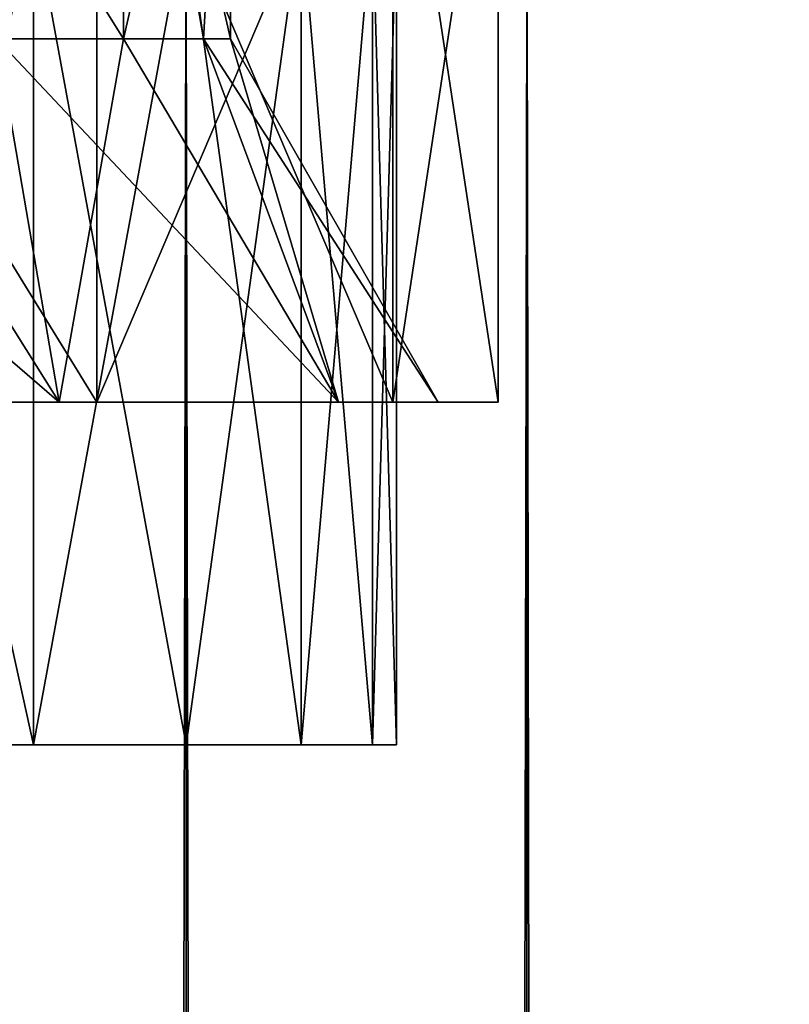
# Model space of a CAD drawing. Extents: x -54 to 446, y -6 to 1844.
# Tile 166 of 196: x 55.67 to 63.08, y 1747.5 to 1756.98. Entities that reach past the tile are written whole.
import ezdxf

# ---------------------------------------------------------------- set-up
doc = ezdxf.new("R2010")
doc.units = 0
doc.header["$LTSCALE"] = 52.148148
for name, color, linetype in [('143', 7, 'CONTINUOUS'), ('154', 7, 'CONTINUOUS'), ('156', 7, 'CONTINUOUS'), ('679', 7, 'CONTINUOUS'), ('680', 7, 'CONTINUOUS'), ('681', 7, 'CONTINUOUS'), ('686', 7, 'CONTINUOUS'), ('687', 7, 'CONTINUOUS'), ('696', 7, 'CONTINUOUS'), ('697', 7, 'CONTINUOUS')]:
    doc.layers.add(name, color=color, linetype=linetype)

msp = doc.modelspace()

# ---------------------------------------------------------------- linework, layer by layer
at = {"layer": '143', "color": 7, "linetype": 'CONTINUOUS'}
for points in [[(57.271, 1758, 17.5537), (53.7067, 1758, 18.6349), (57.271, 2, 17.5537), (57.271, 1758, 17.5537)], [(57.271, 2, 17.5537), (53.7067, 1758, 18.6349), (53.7067, 2, 18.6349), (57.271, 2, 17.5537)], [(53.7067, 1758, -18.6349), (57.271, 1758, -17.5537), (53.7067, 2, -18.6349), (53.7067, 1758, -18.6349)], [(53.7067, 2, -18.6349), (57.271, 1758, -17.5537), (57.271, 2, -17.5537), (53.7067, 2, -18.6349)], [(60.5558, 1758, 15.7979), (57.271, 1758, 17.5537), (60.5558, 2, 15.7979), (60.5558, 1758, 15.7979)], [(60.5558, 2, 15.7979), (57.271, 1758, 17.5537), (57.271, 2, 17.5537), (60.5558, 2, 15.7979)], [(57.271, 1758, -17.5537), (60.5558, 1758, -15.7979), (57.271, 2, -17.5537), (57.271, 1758, -17.5537)], [(57.271, 2, -17.5537), (60.5558, 1758, -15.7979), (60.5558, 2, -15.7979), (57.271, 2, -17.5537)], [(63.435, 1758, 13.435), (60.5558, 1758, 15.7979), (63.435, 2, 13.435), (63.435, 1758, 13.435)], [(63.435, 2, 13.435), (60.5558, 1758, 15.7979), (60.5558, 2, 15.7979), (63.435, 2, 13.435)], [(60.5558, 1758, -15.7979), (63.435, 1758, -13.435), (60.5558, 2, -15.7979), (60.5558, 1758, -15.7979)], [(60.5558, 2, -15.7979), (63.435, 1758, -13.435), (63.435, 2, -13.435), (60.5558, 2, -15.7979)]]:
    msp.add_3dface(points, dxfattribs=at)
at = {"layer": '154', "color": 7, "linetype": 'CONTINUOUS'}
for points in [[(55.7985, 1750, -7.271), (54.0351, 1750, -8.379), (55.7985, 1750, 7.271), (55.7985, 1750, -7.271)], [(55.7985, 1750, 7.271), (54.0351, 1750, -8.379), (54.0351, 1750, 8.379), (55.7985, 1750, 7.271)], [(57.271, 1750, -5.7985), (55.7985, 1750, -7.271), (57.271, 1750, 5.7985), (57.271, 1750, -5.7985)], [(57.271, 1750, 5.7985), (55.7985, 1750, -7.271), (55.7985, 1750, 7.271), (57.271, 1750, 5.7985)], [(58.379, 1750, -4.0351), (57.271, 1750, -5.7985), (58.379, 1750, 4.0351), (58.379, 1750, -4.0351)], [(58.379, 1750, 4.0351), (57.271, 1750, -5.7985), (57.271, 1750, 5.7985), (58.379, 1750, 4.0351)], [(59.0668, 1750, -2.0694), (58.379, 1750, -4.0351), (59.0668, 1750, 2.0694), (59.0668, 1750, -2.0694)], [(59.0668, 1750, 2.0694), (58.379, 1750, -4.0351), (58.379, 1750, 4.0351), (59.0668, 1750, 2.0694)], [(59.3, 1750), (59.0668, 1750, -2.0694), (59.0668, 1750, 2.0694), (59.3, 1750)]]:
    msp.add_3dface(points, dxfattribs=at)
at = {"layer": '156', "color": 7, "linetype": 'CONTINUOUS'}
for points in [[(54.0351, 1750, -8.379), (55.7985, 1750, -7.271), (54.0351, 1758, -8.379), (54.0351, 1750, -8.379)], [(54.0351, 1758, -8.379), (55.7985, 1750, -7.271), (55.7985, 1758, -7.271), (54.0351, 1758, -8.379)], [(55.7985, 1750, 7.271), (54.0351, 1750, 8.379), (55.7985, 1758, 7.271), (55.7985, 1750, 7.271)], [(55.7985, 1758, 7.271), (54.0351, 1750, 8.379), (54.0351, 1758, 8.379), (55.7985, 1758, 7.271)], [(55.7985, 1750, -7.271), (57.271, 1750, -5.7985), (55.7985, 1758, -7.271), (55.7985, 1750, -7.271)], [(55.7985, 1758, -7.271), (57.271, 1750, -5.7985), (57.271, 1758, -5.7985), (55.7985, 1758, -7.271)], [(57.271, 1750, 5.7985), (55.7985, 1750, 7.271), (57.271, 1758, 5.7985), (57.271, 1750, 5.7985)], [(57.271, 1758, 5.7985), (55.7985, 1750, 7.271), (55.7985, 1758, 7.271), (57.271, 1758, 5.7985)], [(57.271, 1750, -5.7985), (58.379, 1750, -4.0351), (57.271, 1758, -5.7985), (57.271, 1750, -5.7985)], [(57.271, 1758, -5.7985), (58.379, 1750, -4.0351), (58.379, 1758, -4.0351), (57.271, 1758, -5.7985)], [(58.379, 1750, 4.0351), (57.271, 1750, 5.7985), (58.379, 1758, 4.0351), (58.379, 1750, 4.0351)], [(58.379, 1758, 4.0351), (57.271, 1750, 5.7985), (57.271, 1758, 5.7985), (58.379, 1758, 4.0351)], [(58.379, 1750, -4.0351), (59.0668, 1750, -2.0694), (58.379, 1758, -4.0351), (58.379, 1750, -4.0351)], [(58.379, 1758, -4.0351), (59.0668, 1750, -2.0694), (59.0668, 1758, -2.0694), (58.379, 1758, -4.0351)], [(59.0668, 1750, 2.0694), (58.379, 1750, 4.0351), (59.0668, 1758, 2.0694), (59.0668, 1750, 2.0694)], [(59.0668, 1758, 2.0694), (58.379, 1750, 4.0351), (58.379, 1758, 4.0351), (59.0668, 1758, 2.0694)], [(59.0668, 1750, -2.0694), (59.3, 1750), (59.0668, 1758, -2.0694), (59.0668, 1750, -2.0694)], [(59.3, 1750), (59.0668, 1750, 2.0694), (59.3, 1758), (59.3, 1750)], [(59.0668, 1758, -2.0694), (59.3, 1750), (59.3, 1758), (59.0668, 1758, -2.0694)], [(59.3, 1758), (59.0668, 1750, 2.0694), (59.0668, 1758, 2.0694), (59.3, 1758)]]:
    msp.add_3dface(points, dxfattribs=at)
at = {"layer": '679', "color": 7, "linetype": 'CONTINUOUS'}
for points in [[(55.4447, 1756.8, 5.4447), (53.85, 1756.8, 6.6684), (56.6684, 1761.3, 3.85), (55.4447, 1756.8, 5.4447)], [(56.6684, 1761.3, 3.85), (53.85, 1756.8, 6.6684), (53.85, 1761.3, 6.6684), (56.6684, 1761.3, 3.85)], [(56.6684, 1756.8, 3.85), (55.4447, 1756.8, 5.4447), (56.6684, 1761.3, 3.85), (56.6684, 1756.8, 3.85)], [(57.4376, 1756.8, 1.9929), (56.6684, 1756.8, 3.85), (57.7, 1761.3), (57.4376, 1756.8, 1.9929)], [(57.7, 1761.3), (56.6684, 1756.8, 3.85), (56.6684, 1761.3, 3.85), (57.7, 1761.3)], [(57.7, 1756.8), (57.4376, 1756.8, 1.9929), (57.7, 1761.3), (57.7, 1756.8)]]:
    msp.add_3dface(points, dxfattribs=at)
at = {"layer": '680', "color": 7, "linetype": 'CONTINUOUS'}
for points in [[(52.2875, 1753.3, -10.0223), (56.4095, 1753.3, -8.0372), (52.1584, 1753.3, -9.4568), (52.2875, 1753.3, -10.0223)], [(52.1584, 1753.3, -9.4568), (56.4095, 1753.3, -8.0372), (56.0479, 1753.3, -7.5838), (52.1584, 1753.3, -9.4568)], [(56.4095, 1753.3, 8.0372), (52.2875, 1753.3, 10.0223), (52.1584, 1753.3, 9.4568), (56.4095, 1753.3, 8.0372)], [(56.0479, 1753.3, 7.5838), (56.4095, 1753.3, 8.0372), (52.1584, 1753.3, 9.4568), (56.0479, 1753.3, 7.5838)], [(56.4095, 1753.3, -8.0372), (59.262, 1753.3, -4.4603), (56.0479, 1753.3, -7.5838), (56.4095, 1753.3, -8.0372)], [(56.0479, 1753.3, -7.5838), (59.262, 1753.3, -4.4603), (58.7394, 1753.3, -4.2087), (56.0479, 1753.3, -7.5838)], [(59.262, 1753.3, 4.4603), (56.4095, 1753.3, 8.0372), (56.0479, 1753.3, 7.5838), (59.262, 1753.3, 4.4603)], [(58.7394, 1753.3, 4.2087), (59.262, 1753.3, 4.4603), (56.0479, 1753.3, 7.5838), (58.7394, 1753.3, 4.2087)], [(59.262, 1753.3, -4.4603), (60.28, 1753.3), (58.7394, 1753.3, -4.2087), (59.262, 1753.3, -4.4603)], [(58.7394, 1753.3, -4.2087), (60.28, 1753.3), (59.7, 1753.3), (58.7394, 1753.3, -4.2087)], [(59.7, 1753.3), (59.262, 1753.3, 4.4603), (58.7394, 1753.3, 4.2087), (59.7, 1753.3)], [(60.28, 1753.3), (59.262, 1753.3, 4.4603), (59.7, 1753.3), (60.28, 1753.3)]]:
    msp.add_3dface(points, dxfattribs=at)
at = {"layer": '681', "color": 7, "linetype": 'CONTINUOUS'}
for points in [[(52.2875, 1753.3, 10.0223), (56.4095, 1753.3, 8.0372), (52.2875, 1760, 10.0223), (52.2875, 1753.3, 10.0223)], [(52.2875, 1760, 10.0223), (56.4095, 1753.3, 8.0372), (56.4095, 1760, 8.0372), (52.2875, 1760, 10.0223)], [(56.4095, 1753.3, 8.0372), (59.262, 1753.3, 4.4603), (56.4095, 1760, 8.0372), (56.4095, 1753.3, 8.0372)], [(56.4095, 1760, 8.0372), (59.262, 1753.3, 4.4603), (59.262, 1760, 4.4603), (56.4095, 1760, 8.0372)], [(59.262, 1753.3, 4.4603), (60.28, 1753.3), (59.262, 1760, 4.4603), (59.262, 1753.3, 4.4603)], [(59.262, 1760, 4.4603), (60.28, 1753.3), (60.28, 1760), (59.262, 1760, 4.4603)]]:
    msp.add_3dface(points, dxfattribs=at)
at = {"layer": '686', "color": 7, "linetype": 'CONTINUOUS'}
for points in [[(56.6684, 1761.3, -3.85), (53.85, 1761.3, -6.6684), (56.6684, 1756.8, -3.85), (56.6684, 1761.3, -3.85)], [(56.6684, 1756.8, -3.85), (53.85, 1761.3, -6.6684), (55.4447, 1756.8, -5.4447), (56.6684, 1756.8, -3.85)], [(57.7, 1756.8), (57.7, 1761.3), (56.6684, 1761.3, -3.85), (57.7, 1756.8)], [(57.7, 1756.8), (56.6684, 1761.3, -3.85), (57.4376, 1756.8, -1.9929), (57.7, 1756.8)], [(57.4376, 1756.8, -1.9929), (56.6684, 1761.3, -3.85), (56.6684, 1756.8, -3.85), (57.4376, 1756.8, -1.9929)]]:
    msp.add_3dface(points, dxfattribs=at)
at = {"layer": '687', "color": 7, "linetype": 'CONTINUOUS'}
for points in [[(56.4095, 1753.3, -8.0372), (52.2875, 1753.3, -10.0223), (56.4095, 1760, -8.0372), (56.4095, 1753.3, -8.0372)], [(52.2875, 1753.3, -10.0223), (52.2875, 1760, -10.0223), (56.4095, 1760, -8.0372), (52.2875, 1753.3, -10.0223)], [(59.262, 1753.3, -4.4603), (56.4095, 1753.3, -8.0372), (59.262, 1760, -4.4603), (59.262, 1753.3, -4.4603)], [(56.4095, 1753.3, -8.0372), (56.4095, 1760, -8.0372), (59.262, 1760, -4.4603), (56.4095, 1753.3, -8.0372)], [(60.28, 1753.3), (59.262, 1753.3, -4.4603), (60.28, 1760), (60.28, 1753.3)], [(60.28, 1760), (59.262, 1753.3, -4.4603), (59.262, 1760, -4.4603), (60.28, 1760)]]:
    msp.add_3dface(points, dxfattribs=at)
at = {"layer": '696', "color": 7, "linetype": 'CONTINUOUS'}
for points in [[(52.1584, 1753.3, -9.4568), (56.0479, 1753.3, -7.5838), (51.9929, 1756.8, -7.4376), (52.1584, 1753.3, -9.4568)], [(56.0479, 1753.3, -7.5838), (53.85, 1756.8, -6.6684), (51.9929, 1756.8, -7.4376), (56.0479, 1753.3, -7.5838)], [(56.0479, 1753.3, -7.5838), (55.4447, 1756.8, -5.4447), (53.85, 1756.8, -6.6684), (56.0479, 1753.3, -7.5838)], [(56.0479, 1753.3, -7.5838), (58.7394, 1753.3, -4.2087), (55.4447, 1756.8, -5.4447), (56.0479, 1753.3, -7.5838)], [(58.7394, 1753.3, -4.2087), (56.6684, 1756.8, -3.85), (55.4447, 1756.8, -5.4447), (58.7394, 1753.3, -4.2087)], [(58.7394, 1753.3, -4.2087), (57.4376, 1756.8, -1.9929), (56.6684, 1756.8, -3.85), (58.7394, 1753.3, -4.2087)], [(59.7, 1753.3), (57.7, 1756.8), (57.4376, 1756.8, -1.9929), (59.7, 1753.3)], [(58.7394, 1753.3, -4.2087), (59.7, 1753.3), (57.4376, 1756.8, -1.9929), (58.7394, 1753.3, -4.2087)]]:
    msp.add_3dface(points, dxfattribs=at)
at = {"layer": '697', "color": 7, "linetype": 'CONTINUOUS'}
for points in [[(53.85, 1756.8, 6.6684), (56.0479, 1753.3, 7.5838), (52.1584, 1753.3, 9.4568), (53.85, 1756.8, 6.6684)], [(53.85, 1756.8, 6.6684), (55.4447, 1756.8, 5.4447), (56.0479, 1753.3, 7.5838), (53.85, 1756.8, 6.6684)], [(55.4447, 1756.8, 5.4447), (56.6684, 1756.8, 3.85), (56.0479, 1753.3, 7.5838), (55.4447, 1756.8, 5.4447)], [(56.6684, 1756.8, 3.85), (58.7394, 1753.3, 4.2087), (56.0479, 1753.3, 7.5838), (56.6684, 1756.8, 3.85)], [(56.6684, 1756.8, 3.85), (57.4376, 1756.8, 1.9929), (58.7394, 1753.3, 4.2087), (56.6684, 1756.8, 3.85)], [(57.4376, 1756.8, 1.9929), (57.7, 1756.8), (58.7394, 1753.3, 4.2087), (57.4376, 1756.8, 1.9929)], [(57.7, 1756.8), (59.7, 1753.3), (58.7394, 1753.3, 4.2087), (57.7, 1756.8)]]:
    msp.add_3dface(points, dxfattribs=at)

doc.saveas('drawing.dxf')
